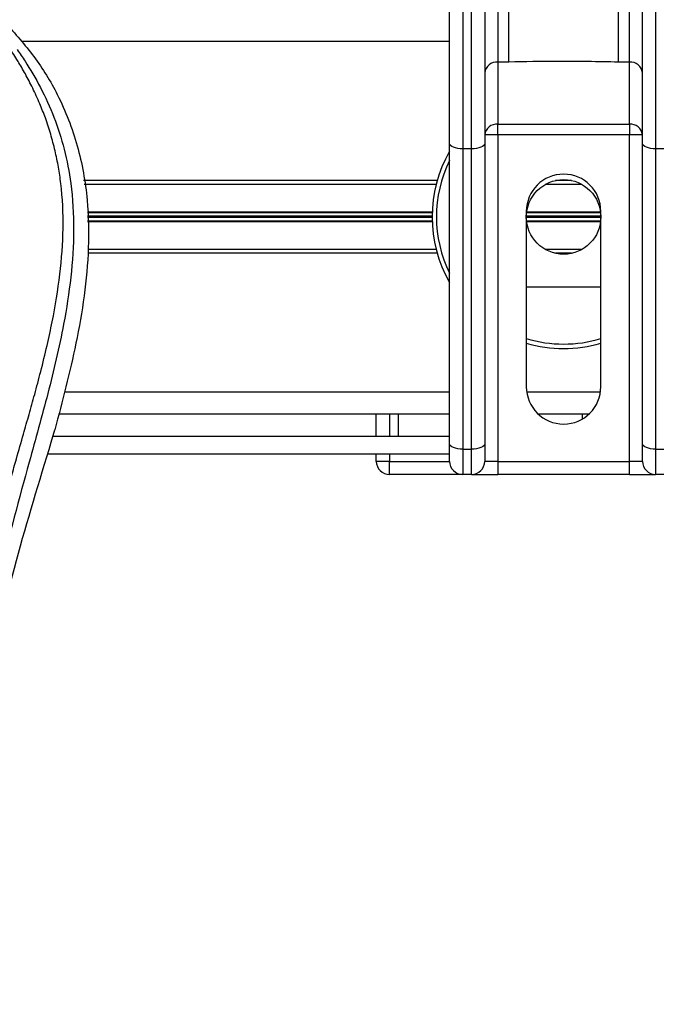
# Model space of a CAD drawing. Header units: millimetres. Extents: x 0 to 465, y 0 to 320.
# Tile 45 of 66: x 229 to 240, y 274 to 290. Entities that reach past the tile are written whole.
import ezdxf

# ---------------------------------------------------------------- set-up
doc = ezdxf.new("R2010")
doc.units = ezdxf.units.MM

msp = doc.modelspace()

# ---------------------------------------------------------------- linework, layer by layer
at = {"color": 7, "linetype": 'Continuous', "lineweight": 25}
for p, q in [((237.1054, 291.5474), (237.1054, 289.6039)), ((237.2909, 289.6039), (237.2909, 291.4348)), ((239.1536, 289.6039), (239.1536, 291.4348)), ((239.3391, 289.6039), (239.3391, 291.5474)), ((236.2864, 288.2252), (236.2864, 291.2774)), ((236.5098, 291.2774), (236.5098, 288.1308)), ((236.6587, 288.1308), (236.6587, 291.2774)), ((236.8821, 291.2774), (236.8821, 288.2252)), ((239.5624, 288.2252), (239.5624, 291.2774)), ((239.7858, 291.2774), (239.7858, 288.1308)), ((236.2864, 289.9534), (229.0276, 289.9534)), ((237.2909, 289.6039), (237.1054, 289.6039)), ((237.1054, 289.6039), (237.1054, 288.5496)), ((239.3391, 289.6039), (239.1536, 289.6039)), ((239.3391, 288.5496), (239.3391, 289.6039)), ((237.1054, 288.5496), (239.3391, 288.5496)), ((237.1054, 288.3666), (237.1054, 288.5496)), ((239.3391, 288.5496), (239.3391, 288.3666)), ((237.1054, 288.3666), (236.8821, 288.3666)), ((237.1054, 288.3666), (237.1054, 282.8246)), ((239.3391, 288.3666), (237.1054, 288.3666)), ((239.3391, 282.8246), (239.3391, 288.3666)), ((239.5624, 288.3666), (239.3391, 288.3666)), ((236.2864, 283.1256), (236.2864, 288.2252)), ((236.6587, 288.1308), (236.5098, 288.1308)), ((236.5098, 288.1308), (236.5098, 283.0312)), ((236.6587, 283.0312), (236.6587, 288.1308)), ((236.8821, 288.2252), (236.8821, 283.1256)), ((239.5624, 283.1256), (239.5624, 288.2252)), ((239.9347, 288.1308), (239.7858, 288.1308)), ((239.7858, 288.1308), (239.7858, 283.0312)), ((236.0758, 287.5932), (230.0692, 287.5932)), ((238.3587, 287.5932), (238.0858, 287.5932)), ((236.0576, 287.5261), (230.0814, 287.5261)), ((238.5336, 287.5261), (237.9109, 287.5261)), ((235.99, 287.0558), (230.1348, 287.0558)), ((235.9897, 287.0453), (230.1351, 287.0453)), ((235.9886, 286.9857), (230.1365, 286.9857)), ((235.9886, 286.9646), (230.1371, 286.9646)), ((237.5894, 287.0686), (237.5894, 284.0904)), ((238.855, 286.9857), (237.5895, 286.9857)), ((238.855, 286.9646), (237.5895, 286.9646)), ((238.8512, 287.0453), (237.5933, 287.0453)), ((238.85, 287.0558), (237.5945, 287.0558)), ((238.8551, 284.0904), (238.8551, 287.0686)), ((235.9897, 286.9051), (230.1385, 286.9051)), ((235.99, 286.8946), (230.1388, 286.8946)), ((238.8512, 286.9051), (237.5933, 286.9051)), ((238.85, 286.8946), (237.5945, 286.8946)), ((236.0576, 286.4242), (230.1474, 286.4242)), ((238.5336, 286.4242), (237.9109, 286.4242)), ((236.0758, 286.3572), (230.1416, 286.3572)), ((238.3587, 286.3572), (238.0858, 286.3572)), ((238.8551, 285.7839), (237.5894, 285.7839)), ((236.2864, 283.997), (229.748, 283.997)), ((238.8482, 283.997), (237.5963, 283.997)), ((236.2864, 283.6247), (229.6452, 283.6247)), ((235.0418, 283.2524), (235.0418, 283.6247)), ((235.2652, 283.6247), (235.2652, 283.2524)), ((235.4141, 283.6247), (235.4141, 283.2524)), ((238.6508, 283.6247), (237.7937, 283.6247)), ((238.5412, 283.5438), (238.5412, 283.6247)), ((229.5207, 283.1508), (229.5801, 283.3582)), ((229.5498, 283.2524), (236.2864, 283.2524)), ((236.2864, 282.8246), (236.2864, 283.1256)), ((236.8821, 283.1256), (236.8821, 282.8246)), ((239.5624, 282.8246), (239.5624, 283.1256)), ((229.463, 282.9546), (236.2864, 282.9546)), ((235.0418, 282.8246), (235.0418, 282.9546)), ((235.2652, 282.9546), (235.2652, 282.8246)), ((236.5098, 283.0312), (236.6587, 283.0312)), ((236.5098, 283.0312), (236.5098, 282.6013)), ((236.6587, 282.6013), (236.6587, 283.0312)), ((239.7858, 283.0312), (239.9347, 283.0312)), ((239.7858, 283.0312), (239.7858, 282.6013)), ((235.2652, 282.8246), (235.0418, 282.8246)), ((235.2652, 282.6013), (235.2652, 282.8246)), ((235.2652, 282.8246), (236.2864, 282.8246)), ((237.1054, 282.8246), (236.8821, 282.8246)), ((237.1054, 282.8246), (237.1054, 282.6013)), ((237.1054, 282.8246), (239.3391, 282.8246)), ((239.5624, 282.8246), (239.3391, 282.8246)), ((239.3391, 282.6013), (239.3391, 282.8246)), ((236.5098, 282.6013), (235.2652, 282.6013)), ((236.6587, 282.6013), (236.5098, 282.6013)), ((236.6587, 282.6013), (237.1054, 282.6013)), ((239.3391, 282.6013), (237.1054, 282.6013)), ((239.3391, 282.6013), (239.7858, 282.6013)), ((239.9347, 282.6013), (239.7858, 282.6013))]:
    msp.add_line(p, q, dxfattribs=at)
at = {"color": 7, "linetype": 'Continuous', "lineweight": 25, "flags": 128}
for points in [[(236.5098, 288.1308), (236.4662, 288.1326), (236.4243, 288.1379), (236.3857, 288.1467), (236.3518, 288.1584), (236.3241, 288.1727), (236.3034, 288.189), (236.2907, 288.2067), (236.2864, 288.2252)], [(236.8821, 288.2252), (236.8778, 288.2067), (236.8651, 288.189), (236.8444, 288.1727), (236.8166, 288.1584), (236.7828, 288.1467), (236.7442, 288.1379), (236.7023, 288.1326), (236.6587, 288.1308)], [(239.7858, 288.1308), (239.7422, 288.1326), (239.7003, 288.1379), (239.6617, 288.1467), (239.6279, 288.1584), (239.6001, 288.1727), (239.5794, 288.189), (239.5667, 288.2067), (239.5624, 288.2252)], [(236.5098, 283.0312), (236.4662, 283.033), (236.4243, 283.0384), (236.3857, 283.0471), (236.3518, 283.0588), (236.3241, 283.0731), (236.3034, 283.0894), (236.2907, 283.1072), (236.2864, 283.1256)], [(236.8821, 283.1256), (236.8778, 283.1072), (236.8651, 283.0894), (236.8444, 283.0731), (236.8166, 283.0588), (236.7828, 283.0471), (236.7442, 283.0384), (236.7023, 283.033), (236.6587, 283.0312)], [(239.7858, 283.0312), (239.7422, 283.033), (239.7003, 283.0384), (239.6617, 283.0471), (239.6279, 283.0588), (239.6001, 283.0731), (239.5794, 283.0894), (239.5667, 283.1072), (239.5624, 283.1256)]]:
    msp.add_lwpolyline(points, dxfattribs=at)
at = {"color": 7, "linetype": 'Continuous', "lineweight": 25}
msp.add_circle((238.2222, 286.9752), 0.6329, dxfattribs=at)
for centre, radius, start, end in [((237.087, 289.3985), 0.2062, 84.88893, 173.75645), ((239.3574, 289.3985), 0.2062, 6.24355, 95.11107), ((237.087, 288.3442), 0.2062, 84.88893, 173.75645), ((239.3574, 288.3442), 0.2062, 6.24355, 95.11107), ((238.2222, 286.9752), 2.2337, 150.07357, 209.92643), ((238.2222, 286.9752), 2.1592, 153.70844, 206.29156), ((238.2222, 287.0686), 0.6329, 0, 180), ((238.2222, 286.9752), 2.1592, 252.95615, 287.04385), ((238.2222, 286.9752), 2.2337, 253.54075, 286.45925), ((238.2222, 284.0904), 0.6329, 180, 0), ((235.2652, 282.8246), 0.2234, 180, 270), ((236.5098, 282.8246), 0.2234, 180, 270), ((236.6587, 282.8246), 0.2234, 270, 0), ((239.7858, 282.8246), 0.2234, 180, 270)]:
    msp.add_arc(centre, radius, start, end, dxfattribs=at)
for points, knots in [([(228.7385, 290.2774), (228.9068, 290.0885), (229.2434, 289.7109), (229.6727, 289.011), (229.9903, 288.1893), (230.1493, 287.304), (230.1646, 286.4465), (230.0889, 285.6332), (229.9075, 284.5986), (229.709, 283.8468), (229.5801, 283.3582)], [0, 0, 0, 0, 0.1031668, 0.2062413, 0.3333882, 0.460682, 0.5714255, 0.6826443, 0.7937622, 1, 1, 1, 1]), ([(227.3638, 273.2656), (227.3746, 273.8712), (227.3961, 275.0823), (227.5834, 276.8904), (227.842, 278.4804), (228.1336, 279.8577), (228.3448, 280.7263), (228.4929, 281.2944), (228.5622, 281.5551), (228.6305, 281.8064), (228.6984, 282.0522), (228.7696, 282.3067), (228.847, 282.5805), (228.9411, 282.9096), (229.0411, 283.2589), (229.1446, 283.6235), (229.2447, 283.9764), (229.3476, 284.3662), (229.4481, 284.7776), (229.5673, 285.3282), (229.6774, 285.9907), (229.7362, 286.7787), (229.7091, 287.3865), (229.6447, 287.823), (229.5873, 288.1018), (229.5133, 288.3817), (229.4258, 288.6481), (229.3226, 288.9106), (229.2082, 289.1611), (229.0839, 289.4015), (228.9494, 289.6318), (228.8581, 289.7717), (228.809, 289.847)], [0, 0, 0, 0, 0.1050162, 0.2100001, 0.3148093, 0.3841756, 0.4540228, 0.4697491, 0.4859574, 0.5007826, 0.5148922, 0.5301685, 0.5466097, 0.5642069, 0.5895177, 0.6096146, 0.6299353, 0.6531323, 0.6795668, 0.7034488, 0.7509822, 0.7962784, 0.8412589, 0.8577085, 0.8747396, 0.8922462, 0.9101144, 0.9261934, 0.9450023, 0.962977, 0.9800887, 1, 1, 1, 1]), ([(228.9415, 289.8168), (228.986, 289.7519), (229.1208, 289.5555), (229.3429, 289.1802), (229.5743, 288.6762), (229.752, 288.126), (229.8745, 287.4837), (229.9163, 286.7529), (229.8633, 285.9513), (229.7178, 285.0227), (229.4707, 283.976), (229.078, 282.578), (228.6393, 280.9396), (228.2166, 279.0472), (227.8983, 277.1358), (227.6953, 275.2092), (227.6721, 273.9199), (227.6605, 273.2755)], [0, 0, 0, 0, 0.0171351, 0.0518824, 0.0867922, 0.1216204, 0.1567336, 0.2033911, 0.2503509, 0.2972735, 0.3674188, 0.4376794, 0.5502464, 0.6628485, 0.7753474, 0.8877078, 1, 1, 1, 1]), ([(239.1536, 289.6039), (238.8057, 289.6106), (238.1847, 289.6226), (237.5639, 289.6096), (237.2909, 289.6039)], [0, 0, 0, 0, 0.5602827, 1, 1, 1, 1]), ([(228.4167, 279.1105), (228.581, 279.7883), (228.9098, 281.1449), (229.317, 282.4818), (229.5207, 283.1508)], [0, 0, 0, 0, 0.49959655, 1, 1, 1, 1])]:
    msp.add_open_spline(points, degree=3, knots=knots, dxfattribs=at)

doc.saveas('drawing.dxf')
